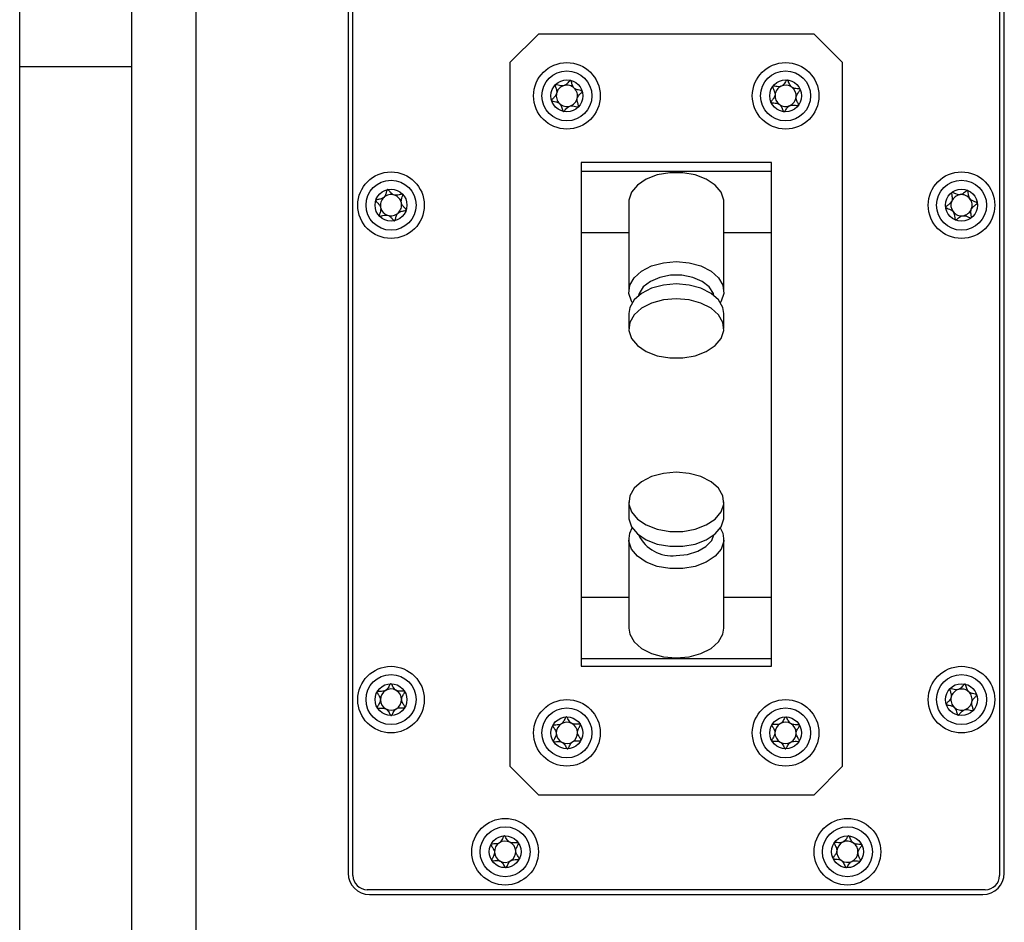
# Model space of a CAD drawing. Header units: millimetres. Extents: x 8 to 415, y 1 to 292.
# Tile 4 of 11: x 74 to 94, y 216 to 235. Entities that reach past the tile are written whole.
import ezdxf

# ---------------------------------------------------------------- set-up
doc = ezdxf.new("R2010")
doc.units = ezdxf.units.MM

msp = doc.modelspace()

# ---------------------------------------------------------------- linework, layer by layer
at = {"color": 7, "linetype": 'Continuous', "lineweight": 25}
for p, q in [((80.5803, 246.3805), (80.5803, 217.4805)), ((80.6803, 217.4305), (80.6803, 246.4305)), ((94.2803, 246.4305), (94.2803, 217.4305)), ((94.3803, 217.4805), (94.3803, 246.3805)), ((76.0303, 174.0905), (76.0303, 243.0905)), ((77.3803, 174.0905), (77.3803, 243.0905)), ((73.6703, 234.4405), (73.6703, 242.8405)), ((83.9803, 234.5305), (84.5803, 235.1305)), ((90.3803, 235.1305), (84.5803, 235.1305)), ((90.3803, 235.1305), (90.9803, 234.5305)), ((73.6703, 183.0405), (73.6703, 234.4405)), ((76.0303, 234.4405), (73.6703, 234.4405)), ((83.9803, 234.5305), (83.9803, 219.7305)), ((90.9803, 219.7305), (90.9803, 234.5305)), ((89.4803, 232.4305), (85.4803, 232.4305)), ((85.4803, 232.4305), (85.4803, 221.8305)), ((89.4803, 221.8305), (89.4803, 232.4305)), ((89.4803, 232.2379), (85.4803, 232.2379)), ((86.4803, 231.5939), (86.4803, 229.7189)), ((88.4803, 229.7189), (88.4803, 231.5939)), ((86.4803, 230.9498), (85.4803, 230.9498)), ((89.4803, 230.9498), (88.4803, 230.9498)), ((86.4803, 229.2501), (86.4803, 228.9376)), ((88.4803, 228.9376), (88.4803, 229.2501)), ((86.4803, 225.2877), (86.4803, 224.9752)), ((88.4803, 224.9752), (88.4803, 225.2877)), ((86.4803, 224.5065), (86.4803, 222.6315)), ((88.4803, 222.6315), (88.4803, 224.5065)), ((86.4803, 223.2755), (85.4803, 223.2755)), ((89.4803, 223.2755), (88.4803, 223.2755)), ((89.4803, 221.9874), (85.4803, 221.9874)), ((85.4803, 221.8305), (89.4803, 221.8305)), ((84.5803, 219.1305), (83.9803, 219.7305)), ((90.9803, 219.7305), (90.3803, 219.1305)), ((84.5803, 219.1305), (90.3803, 219.1305)), ((93.9803, 217.1305), (80.9803, 217.1305)), ((81.0303, 217.0305), (93.9303, 217.0305))]:
    msp.add_line(p, q, dxfattribs=at)
at = {"color": 7, "linetype": 'Continuous', "lineweight": 25, "flags": 128}
for points in [[(88.4803, 231.5939), (88.4779, 231.6365), (88.4225, 231.8029), (88.2972, 231.9538), (88.1114, 232.0781), (87.8787, 232.1664), (87.6164, 232.2123), (87.3441, 232.2123), (87.0819, 232.1664), (86.8492, 232.0781), (86.6633, 231.9538), (86.538, 231.8029), (86.4826, 231.6365), (86.4803, 231.5939)], [(86.5534, 229.4845), (86.538, 229.5098), (86.4826, 229.6763), (86.5012, 229.8459), (86.5924, 230.0061), (86.7494, 230.145), (86.9607, 230.2522), (87.2105, 230.32), (87.4803, 230.3431)], [(87.4803, 230.3431), (87.7501, 230.32), (87.9999, 230.2522), (88.2111, 230.145), (88.3682, 230.0061), (88.4594, 229.8459), (88.4779, 229.6763), (88.4225, 229.5098), (88.4071, 229.4845)], [(88.2728, 229.6308), (88.2602, 229.6738), (88.1731, 229.8123), (88.0244, 229.9287), (87.8274, 230.0126), (87.5995, 230.0564), (87.361, 230.0564), (87.1332, 230.0126), (86.9361, 229.9287), (86.7875, 229.8123), (86.7003, 229.6738), (86.6878, 229.6308)], [(87.4803, 229.8744), (87.2105, 229.8512), (86.9607, 229.7835), (86.7494, 229.6762), (86.5924, 229.5373), (86.5012, 229.3771), (86.4803, 229.2501)], [(88.4803, 229.2501), (88.4594, 229.3771), (88.3682, 229.5373), (88.2111, 229.6762), (87.9999, 229.7835), (87.7501, 229.8512), (87.4803, 229.8744)], [(87.4803, 229.5619), (87.2105, 229.5387), (86.9607, 229.471), (86.7494, 229.3637), (86.5924, 229.2248), (86.5012, 229.0646), (86.4826, 228.895), (86.538, 228.7286), (86.6633, 228.5777), (86.8492, 228.4534), (87.0819, 228.3651), (87.3441, 228.3192), (87.6164, 228.3192), (87.8787, 228.3651), (88.1114, 228.4534), (88.2972, 228.5777), (88.4225, 228.7286), (88.4779, 228.895), (88.4594, 229.0646), (88.3682, 229.2248), (88.2111, 229.3637), (87.9999, 229.471), (87.7501, 229.5387), (87.4803, 229.5619)], [(87.4803, 225.9119), (87.2105, 225.8888), (86.9607, 225.8211), (86.7494, 225.7138), (86.5924, 225.5749), (86.5012, 225.4147), (86.4826, 225.2451), (86.538, 225.0787), (86.6633, 224.9277), (86.8492, 224.8035), (87.0819, 224.7152), (87.3441, 224.6693), (87.6164, 224.6693), (87.8787, 224.7152), (88.1114, 224.8035), (88.2972, 224.9277), (88.4225, 225.0787), (88.4779, 225.2451), (88.4594, 225.4147), (88.3682, 225.5749), (88.2111, 225.7138), (87.9999, 225.8211), (87.7501, 225.8888), (87.4803, 225.9119)], [(86.4803, 224.9752), (86.4826, 224.9326), (86.538, 224.7662), (86.6633, 224.6152), (86.8492, 224.491), (87.0819, 224.4027), (87.3441, 224.3568), (87.6164, 224.3568), (87.8787, 224.4027), (88.1114, 224.491), (88.2972, 224.6152), (88.4225, 224.7662), (88.4779, 224.9326), (88.4803, 224.9752)], [(88.4071, 224.7408), (88.4594, 224.6335), (88.4779, 224.4639), (88.4225, 224.2974), (88.2972, 224.1465), (88.1114, 224.0222), (87.8787, 223.9339), (87.6164, 223.888), (87.3441, 223.888), (87.0819, 223.9339), (86.8492, 224.0222), (86.6633, 224.1465), (86.538, 224.2974), (86.4826, 224.4639), (86.5012, 224.6335), (86.5534, 224.7408)], [(87.4803, 224.1633), (87.7161, 224.1855), (87.9309, 224.2501), (88.1057, 224.3514), (88.225, 224.4803), (88.2728, 224.5945)], [(86.4803, 222.6315), (86.5012, 222.5045), (86.5924, 222.3443), (86.7494, 222.2054), (86.9607, 222.0981), (87.2105, 222.0304), (87.4803, 222.0073)], [(87.4803, 222.0073), (87.7501, 222.0304), (87.9999, 222.0981), (88.2111, 222.2054), (88.3682, 222.3443), (88.4594, 222.5045), (88.4803, 222.6315)]]:
    msp.add_lwpolyline(points, dxfattribs=at)
at = {"color": 7, "linetype": 'Continuous', "lineweight": 25}
for centre, radius in [((85.1803, 233.8305), 0.7), ((89.7803, 233.8305), 0.7), ((85.1803, 233.8305), 0.5258), ((89.7803, 233.8305), 0.5258), ((85.1803, 233.8305), 0.335), ((89.7803, 233.8305), 0.335), ((81.4803, 231.5305), 0.7), ((93.4803, 231.5305), 0.7), ((81.4803, 231.5305), 0.5258), ((93.4803, 231.5305), 0.5258), ((81.4803, 231.5305), 0.335), ((93.4803, 231.5305), 0.335), ((81.4803, 221.1305), 0.7), ((93.4803, 221.1305), 0.7), ((81.4803, 221.1305), 0.5258), ((93.4803, 221.1305), 0.5258), ((81.4803, 221.1305), 0.335), ((93.4803, 221.1305), 0.335), ((85.1803, 220.4305), 0.7), ((89.7803, 220.4305), 0.7), ((85.1803, 220.4305), 0.5258), ((89.7803, 220.4305), 0.5258), ((85.1803, 220.4305), 0.335), ((89.7803, 220.4305), 0.335), ((83.8803, 217.9305), 0.7), ((91.0803, 217.9305), 0.7), ((83.8803, 217.9305), 0.5258), ((91.0803, 217.9305), 0.5258), ((83.8803, 217.9305), 0.335), ((91.0803, 217.9305), 0.335)]:
    msp.add_circle(centre, radius, dxfattribs=at)
for centre, radius, start, end in [((85.1803, 233.8305), 0.2233, 106.60023, 166.60023), ((85.1803, 233.8305), 0.2233, 46.60023, 106.60023), ((89.7803, 233.8305), 0.2233, 113.91568, 173.91568), ((89.7803, 233.8305), 0.2233, 53.91568, 113.91568), ((85.1803, 233.8305), 0.2233, 166.60023, 226.60023), ((85.1803, 233.8305), 0.2233, 346.60023, 46.60023), ((89.7803, 233.8305), 0.2233, 173.91568, 233.91568), ((89.7803, 233.8305), 0.2233, 353.91568, 53.91568), ((85.1803, 233.8305), 0.2233, 226.60023, 286.60023), ((85.1803, 233.8305), 0.2233, 286.60023, 346.60023), ((89.7803, 233.8305), 0.2233, 233.91568, 293.91568), ((89.7803, 233.8305), 0.2233, 293.91568, 353.91568), ((81.4803, 231.5305), 0.2233, 72.56989, 132.56989), ((93.4803, 231.5305), 0.2233, 97.47733, 157.47733), ((93.4803, 231.5305), 0.2233, 37.47733, 97.47733), ((81.4803, 231.5305), 0.2233, 132.56989, 192.56989), ((81.4803, 231.5305), 0.2233, 12.56989, 72.56989), ((81.4803, 231.5305), 0.2233, 312.56989, 12.56989), ((93.4803, 231.5305), 0.2233, 157.47733, 217.47733), ((93.4803, 231.5305), 0.2233, 337.47733, 37.47733), ((81.4803, 231.5305), 0.2233, 192.56989, 252.56989), ((81.4803, 231.5305), 0.2233, 252.56989, 312.56989), ((93.4803, 231.5305), 0.2233, 217.47733, 277.47733), ((93.4803, 231.5305), 0.2233, 277.47733, 337.47733), ((87.383, 224.9285), 0.7713, 205.65934, 277.24138), ((81.4803, 221.1305), 0.2233, 120.60743, 180.60743), ((81.4803, 221.1305), 0.2233, 60.60743, 120.60743), ((81.4803, 221.1305), 0.2233, 0.60743, 60.60743), ((93.4803, 221.1305), 0.2233, 107.17948, 167.17948), ((93.4803, 221.1305), 0.2233, 47.17948, 107.17948), ((93.4803, 221.1305), 0.2233, 347.17948, 47.17948), ((81.4803, 221.1305), 0.2233, 180.60743, 240.60743), ((81.4803, 221.1305), 0.2233, 300.60743, 0.60743), ((93.4803, 221.1305), 0.2233, 167.17948, 227.17948), ((93.4803, 221.1305), 0.2233, 287.17948, 347.17948), ((81.4803, 221.1305), 0.2233, 240.60743, 300.60743), ((93.4803, 221.1305), 0.2233, 227.17948, 287.17948), ((85.1803, 220.4305), 0.2233, 122.38477, 182.38477), ((85.1803, 220.4305), 0.2233, 62.38477, 122.38477), ((85.1803, 220.4305), 0.2233, 2.38477, 62.38477), ((89.7803, 220.4305), 0.2233, 119.26412, 179.26412), ((89.7803, 220.4305), 0.2233, 59.26412, 119.26412), ((89.7803, 220.4305), 0.2233, 359.26412, 59.26412), ((85.1803, 220.4305), 0.2233, 182.38477, 242.38477), ((85.1803, 220.4305), 0.2233, 302.38477, 2.38477), ((89.7803, 220.4305), 0.2233, 179.26412, 239.26412), ((89.7803, 220.4305), 0.2233, 299.26412, 359.26412), ((85.1803, 220.4305), 0.2233, 242.38477, 302.38477), ((89.7803, 220.4305), 0.2233, 239.26412, 299.26412), ((83.8803, 217.9305), 0.2233, 122.94214, 182.94214), ((83.8803, 217.9305), 0.2233, 62.94214, 122.94214), ((83.8803, 217.9305), 0.2233, 2.94214, 62.94214), ((91.0803, 217.9305), 0.2233, 115.24077, 175.24077), ((91.0803, 217.9305), 0.2233, 55.24077, 115.24077), ((91.0803, 217.9305), 0.2233, 355.24077, 55.24077), ((83.8803, 217.9305), 0.2233, 182.94214, 242.94214), ((83.8803, 217.9305), 0.2233, 302.94214, 2.94214), ((91.0803, 217.9305), 0.2233, 175.24077, 235.24077), ((91.0803, 217.9305), 0.2233, 295.24077, 355.24077), ((83.8803, 217.9305), 0.2233, 242.94214, 302.94214), ((91.0803, 217.9305), 0.2233, 235.24077, 295.24077), ((81.0303, 217.4805), 0.45, 180, 270), ((93.9303, 217.4805), 0.45, 270, 0), ((80.9803, 217.4305), 0.3, 180, 270), ((93.9803, 217.4305), 0.3, 270, 0)]:
    msp.add_arc(centre, radius, start, end, dxfattribs=at)
for points, knots in [([(84.9369, 234.0607), (84.9361, 234.0596), (84.9344, 234.0571), (84.9334, 234.0483), (84.9402, 234.017), (84.9616, 233.964), (84.9735, 233.8798), (84.9249, 233.8101), (84.8819, 233.7723), (84.8617, 233.7475), (84.8586, 233.7392), (84.859, 233.7362), (84.8592, 233.7348)], [0, 0, 0, 0, 0.01112197, 0.02421615, 0.07127455, 0.27178855, 0.5, 0.72821145, 0.92872545, 0.97578385, 0.98887803, 1, 1, 1, 1]), ([(85.2579, 234.1564), (85.2564, 234.1565), (85.2531, 234.1567), (85.2468, 234.1537), (85.2333, 234.143), (85.203, 234.108), (85.1605, 234.0592), (85.0889, 234.0346), (85.028, 234.045), (84.983, 234.058), (84.955, 234.0645), (84.9438, 234.0642), (84.9393, 234.0629), (84.9374, 234.0612), (84.9369, 234.0607)], [0, 0, 0, 0, 0.0120474, 0.02650918, 0.05616488, 0.1531057, 0.4060635, 0.57447903, 0.747564, 0.90167539, 0.96271719, 0.97995945, 0.99376729, 1, 1, 1, 1]), ([(85.5013, 233.9263), (85.501, 233.927), (85.5002, 233.929), (85.4974, 233.9318), (85.4931, 233.9345), (85.484, 233.9384), (85.4578, 233.945), (85.4128, 233.9533), (85.3539, 233.9715), (85.301, 234.0257), (85.2851, 234.0886), (85.2736, 234.134), (85.2662, 234.1501), (85.2613, 234.1552), (85.259, 234.156), (85.2579, 234.1564)], [0, 0, 0, 0, 0.0062323, 0.01777215, 0.03167771, 0.04836448, 0.0984054, 0.25250654, 0.42558, 0.59398432, 0.8469253, 0.94385968, 0.98002422, 0.99064479, 1, 1, 1, 1]), ([(89.5095, 234.0279), (89.5089, 234.0266), (89.5075, 234.024), (89.5077, 234.0151), (89.5184, 233.9849), (89.5464, 233.935), (89.5689, 233.8531), (89.5296, 233.7777), (89.4918, 233.7348), (89.4749, 233.7076), (89.4729, 233.6989), (89.4737, 233.6961), (89.474, 233.6947)], [0, 0, 0, 0, 0.01112197, 0.02421615, 0.07127455, 0.27178855, 0.5, 0.72821145, 0.92872545, 0.97578385, 0.98887803, 1, 1, 1, 1]), ([(89.8158, 234.1637), (89.8143, 234.1636), (89.811, 234.1634), (89.8051, 234.1595), (89.7931, 234.1472), (89.7675, 234.1086), (89.7316, 234.0548), (89.6636, 234.0213), (89.6019, 234.0239), (89.5556, 234.0311), (89.5271, 234.0339), (89.516, 234.0322), (89.5117, 234.0303), (89.51, 234.0284), (89.5095, 234.0279)], [0, 0, 0, 0, 0.0120474, 0.0265092, 0.0561649, 0.1531057, 0.4060635, 0.574479, 0.747564, 0.9016754, 0.9627172, 0.9799594, 0.9937673, 1, 1, 1, 1]), ([(90.0865, 233.9664), (90.0861, 233.967), (90.0851, 233.9689), (90.0819, 233.9714), (90.0773, 233.9735), (90.0678, 233.9762), (90.041, 233.9794), (89.9953, 233.9819), (89.9345, 233.9925), (89.8751, 234.0395), (89.8514, 234.0998), (89.8342, 234.1434), (89.8248, 234.1585), (89.8193, 234.1628), (89.8169, 234.1634), (89.8158, 234.1637)], [0, 0, 0, 0, 0.0062323, 0.0177721, 0.0316777, 0.0483645, 0.0984054, 0.2525065, 0.42558, 0.5939843, 0.8469253, 0.9438597, 0.9800242, 0.9906448, 1, 1, 1, 1]), ([(85.4237, 233.6004), (85.4245, 233.6015), (85.4262, 233.604), (85.4272, 233.6128), (85.4203, 233.6441), (85.3989, 233.6971), (85.387, 233.7813), (85.4356, 233.851), (85.4786, 233.8887), (85.4988, 233.9136), (85.5019, 233.9219), (85.5015, 233.9249), (85.5013, 233.9263)], [0, 0, 0, 0, 0.01112197, 0.02421615, 0.07127455, 0.27178855, 0.5, 0.72821145, 0.92872545, 0.97578385, 0.98887803, 1, 1, 1, 1]), ([(90.051, 233.6332), (90.0516, 233.6345), (90.053, 233.6371), (90.0529, 233.646), (90.0421, 233.6762), (90.0141, 233.7261), (89.9916, 233.808), (90.0309, 233.8834), (90.0688, 233.9263), (90.0856, 233.9535), (90.0877, 233.9621), (90.0869, 233.965), (90.0865, 233.9664)], [0, 0, 0, 0, 0.01112197, 0.02421615, 0.07127455, 0.27178855, 0.5, 0.72821145, 0.92872545, 0.97578385, 0.98887803, 1, 1, 1, 1]), ([(84.8592, 233.7348), (84.8595, 233.7341), (84.8603, 233.7321), (84.8631, 233.7293), (84.8675, 233.7266), (84.8766, 233.7227), (84.9028, 233.7161), (84.9477, 233.7078), (85.0067, 233.6896), (85.0596, 233.6354), (85.0754, 233.5725), (85.087, 233.5271), (85.0944, 233.511), (85.0993, 233.5059), (85.1016, 233.5051), (85.1026, 233.5047)], [0, 0, 0, 0, 0.0062323, 0.0177721, 0.0316777, 0.0483645, 0.0984054, 0.2525065, 0.42558, 0.5939843, 0.8469253, 0.9438597, 0.9800242, 0.9906448, 1, 1, 1, 1]), ([(85.1026, 233.5047), (85.1041, 233.5046), (85.1074, 233.5043), (85.1138, 233.5074), (85.1272, 233.5181), (85.1576, 233.5531), (85.2, 233.6019), (85.2717, 233.6265), (85.3325, 233.6161), (85.3776, 233.6031), (85.4055, 233.5966), (85.4167, 233.5969), (85.4213, 233.5982), (85.4231, 233.5999), (85.4237, 233.6004)], [0, 0, 0, 0, 0.0120474, 0.02650918, 0.05616488, 0.1531057, 0.4060635, 0.57447903, 0.747564, 0.90167539, 0.96271719, 0.97995945, 0.99376729, 1, 1, 1, 1]), ([(89.474, 233.6947), (89.4744, 233.6941), (89.4755, 233.6922), (89.4786, 233.6897), (89.4833, 233.6876), (89.4928, 233.6849), (89.5196, 233.6817), (89.5653, 233.6792), (89.626, 233.6686), (89.6854, 233.6216), (89.7091, 233.5613), (89.7264, 233.5177), (89.7358, 233.5026), (89.7412, 233.4983), (89.7436, 233.4977), (89.7448, 233.4974)], [0, 0, 0, 0, 0.0062323, 0.0177721, 0.0316777, 0.0483645, 0.0984054, 0.2525065, 0.42558, 0.5939843, 0.8469253, 0.9438597, 0.9800242, 0.9906448, 1, 1, 1, 1]), ([(89.7448, 233.4974), (89.7463, 233.4975), (89.7495, 233.4977), (89.7555, 233.5016), (89.7674, 233.5139), (89.7931, 233.5525), (89.829, 233.6063), (89.8969, 233.6398), (89.9586, 233.6372), (90.0049, 233.63), (90.0335, 233.6272), (90.0446, 233.6289), (90.0489, 233.6308), (90.0505, 233.6327), (90.051, 233.6332)], [0, 0, 0, 0, 0.0120474, 0.0265092, 0.0561649, 0.1531057, 0.4060635, 0.574479, 0.747564, 0.9016754, 0.9627172, 0.9799594, 0.9937673, 1, 1, 1, 1]), ([(81.4074, 231.8575), (81.4061, 231.857), (81.4033, 231.8559), (81.3975, 231.8492), (81.3857, 231.8194), (81.3737, 231.7635), (81.3365, 231.6871), (81.2572, 231.6565), (81.2005, 231.6493), (81.1698, 231.64), (81.1626, 231.6348), (81.1613, 231.6321), (81.1607, 231.6309)], [0, 0, 0, 0, 0.011122, 0.0242161, 0.0712746, 0.2717886, 0.5, 0.7282114, 0.9287254, 0.9757839, 0.988878, 1, 1, 1, 1]), ([(81.727, 231.7572), (81.7258, 231.7581), (81.7232, 231.7601), (81.7162, 231.7611), (81.6991, 231.7598), (81.6543, 231.7477), (81.5919, 231.7311), (81.5187, 231.7508), (81.4741, 231.7935), (81.4441, 231.8295), (81.4245, 231.8505), (81.415, 231.8565), (81.4106, 231.8579), (81.4081, 231.8576), (81.4074, 231.8575)], [0, 0, 0, 0, 0.0120474, 0.0265092, 0.0561649, 0.1531057, 0.4060635, 0.574479, 0.747564, 0.9016754, 0.9627172, 0.9799594, 0.9937673, 1, 1, 1, 1]), ([(81.7999, 231.4302), (81.8001, 231.4309), (81.8005, 231.4331), (81.7998, 231.437), (81.7977, 231.4417), (81.7923, 231.4499), (81.7743, 231.4701), (81.7417, 231.5021), (81.703, 231.5502), (81.6895, 231.6247), (81.7116, 231.6857), (81.7274, 231.7298), (81.7303, 231.7473), (81.7291, 231.7542), (81.7276, 231.7562), (81.727, 231.7572)], [0, 0, 0, 0, 0.0062323, 0.0177721, 0.0316777, 0.0483645, 0.0984054, 0.2525065, 0.42558, 0.5939843, 0.8469253, 0.9438597, 0.9800242, 0.9906448, 1, 1, 1, 1]), ([(93.2764, 231.7964), (93.2755, 231.7954), (93.2734, 231.7933), (93.271, 231.7847), (93.2728, 231.7527), (93.2855, 231.6969), (93.284, 231.612), (93.2249, 231.5508), (93.1765, 231.5204), (93.1526, 231.4991), (93.1482, 231.4913), (93.1481, 231.4883), (93.1481, 231.487)], [0, 0, 0, 0, 0.011122, 0.0242161, 0.0712746, 0.2717886, 0.5, 0.7282114, 0.9287254, 0.9757839, 0.988878, 1, 1, 1, 1]), ([(93.6086, 231.84), (93.6071, 231.8403), (93.6039, 231.8411), (93.5972, 231.8391), (93.5822, 231.8307), (93.5467, 231.8009), (93.497, 231.7594), (93.4224, 231.7465), (93.3639, 231.7664), (93.3215, 231.7864), (93.295, 231.7972), (93.2838, 231.7987), (93.2792, 231.7981), (93.2771, 231.7968), (93.2764, 231.7964)], [0, 0, 0, 0, 0.0120474, 0.0265092, 0.0561649, 0.1531057, 0.4060635, 0.574479, 0.747564, 0.9016754, 0.9627172, 0.9799594, 0.9937673, 1, 1, 1, 1]), ([(93.8124, 231.5741), (93.8123, 231.5749), (93.8118, 231.577), (93.8095, 231.5802), (93.8056, 231.5836), (93.7972, 231.5889), (93.7724, 231.5995), (93.7293, 231.6148), (93.674, 231.6422), (93.6304, 231.7041), (93.6247, 231.7687), (93.6205, 231.8154), (93.6158, 231.8325), (93.6117, 231.8382), (93.6096, 231.8394), (93.6086, 231.84)], [0, 0, 0, 0, 0.0062323, 0.01777215, 0.03167771, 0.04836448, 0.0984054, 0.25250654, 0.42558, 0.59398432, 0.8469253, 0.94385968, 0.98002422, 0.99064479, 1, 1, 1, 1]), ([(81.1607, 231.6309), (81.1605, 231.6301), (81.16, 231.628), (81.1608, 231.6241), (81.1629, 231.6194), (81.1682, 231.6111), (81.1862, 231.591), (81.2189, 231.559), (81.2575, 231.5109), (81.271, 231.4364), (81.249, 231.3754), (81.2331, 231.3313), (81.2302, 231.3138), (81.2315, 231.3069), (81.2329, 231.3049), (81.2336, 231.3039)], [0, 0, 0, 0, 0.0062323, 0.0177721, 0.0316777, 0.0483645, 0.0984054, 0.2525065, 0.42558, 0.5939843, 0.8469253, 0.9438597, 0.9800242, 0.9906448, 1, 1, 1, 1]), ([(93.6841, 231.2647), (93.6851, 231.2657), (93.6871, 231.2678), (93.6895, 231.2764), (93.6877, 231.3084), (93.675, 231.3642), (93.6766, 231.4491), (93.7356, 231.5103), (93.7841, 231.5407), (93.8079, 231.562), (93.8123, 231.5698), (93.8124, 231.5728), (93.8124, 231.5741)], [0, 0, 0, 0, 0.011122, 0.0242161, 0.0712746, 0.2717886, 0.5, 0.7282114, 0.9287254, 0.9757839, 0.988878, 1, 1, 1, 1]), ([(81.5532, 231.2036), (81.5545, 231.2041), (81.5572, 231.2052), (81.563, 231.2119), (81.5749, 231.2417), (81.5868, 231.2976), (81.624, 231.374), (81.7033, 231.4046), (81.7601, 231.4118), (81.7907, 231.4211), (81.798, 231.4263), (81.7993, 231.429), (81.7999, 231.4302)], [0, 0, 0, 0, 0.011122, 0.0242161, 0.0712746, 0.2717886, 0.5, 0.7282114, 0.9287254, 0.9757839, 0.988878, 1, 1, 1, 1]), ([(93.1481, 231.487), (93.1483, 231.4862), (93.1487, 231.4841), (93.1511, 231.4808), (93.155, 231.4775), (93.1633, 231.4722), (93.1881, 231.4616), (93.2312, 231.4462), (93.2865, 231.4189), (93.3302, 231.357), (93.3358, 231.2924), (93.3401, 231.2457), (93.3448, 231.2286), (93.3488, 231.2229), (93.3509, 231.2217), (93.3519, 231.2211)], [0, 0, 0, 0, 0.0062323, 0.0177721, 0.0316777, 0.0483645, 0.0984054, 0.2525065, 0.42558, 0.5939843, 0.8469253, 0.9438597, 0.9800242, 0.9906448, 1, 1, 1, 1]), ([(81.2336, 231.3039), (81.2347, 231.303), (81.2373, 231.301), (81.2443, 231.3), (81.2614, 231.3013), (81.3062, 231.3134), (81.3687, 231.33), (81.4418, 231.3103), (81.4864, 231.2676), (81.5165, 231.2316), (81.536, 231.2106), (81.5455, 231.2046), (81.55, 231.2031), (81.5524, 231.2035), (81.5532, 231.2036)], [0, 0, 0, 0, 0.0120474, 0.0265092, 0.0561649, 0.1531057, 0.4060635, 0.574479, 0.747564, 0.9016754, 0.9627172, 0.9799594, 0.9937673, 1, 1, 1, 1]), ([(93.3519, 231.2211), (93.3534, 231.2208), (93.3566, 231.22), (93.3634, 231.222), (93.3783, 231.2304), (93.4139, 231.2602), (93.4635, 231.3017), (93.5382, 231.3146), (93.5966, 231.2947), (93.639, 231.2747), (93.6656, 231.2639), (93.6767, 231.2624), (93.6814, 231.263), (93.6835, 231.2643), (93.6841, 231.2647)], [0, 0, 0, 0, 0.0120474, 0.02650918, 0.05616488, 0.1531057, 0.4060635, 0.57447903, 0.747564, 0.90167539, 0.96271719, 0.97995945, 0.99376729, 1, 1, 1, 1]), ([(81.4767, 221.4655), (81.4753, 221.4653), (81.472, 221.4647), (81.4666, 221.4602), (81.4561, 221.4466), (81.4352, 221.4052), (81.4058, 221.3476), (81.3422, 221.3064), (81.2806, 221.3018), (81.2338, 221.3035), (81.2051, 221.303), (81.1943, 221.3), (81.1902, 221.2976), (81.1888, 221.2956), (81.1884, 221.295)], [0, 0, 0, 0, 0.0120474, 0.02650918, 0.05616488, 0.1531057, 0.4060635, 0.57447903, 0.747564, 0.90167539, 0.96271719, 0.97995945, 0.99376729, 1, 1, 1, 1]), ([(81.7686, 221.3011), (81.7682, 221.3017), (81.7669, 221.3035), (81.7635, 221.3056), (81.7586, 221.3071), (81.7488, 221.3087), (81.7218, 221.3088), (81.6762, 221.3059), (81.6146, 221.3093), (81.5501, 221.3491), (81.5196, 221.4063), (81.4973, 221.4475), (81.4863, 221.4614), (81.4803, 221.4651), (81.4779, 221.4654), (81.4767, 221.4655)], [0, 0, 0, 0, 0.0062323, 0.0177721, 0.0316777, 0.0483645, 0.0984054, 0.2525065, 0.42558, 0.5939843, 0.8469253, 0.9438597, 0.9800242, 0.9906448, 1, 1, 1, 1]), ([(93.5546, 221.4572), (93.5531, 221.4573), (93.5498, 221.4575), (93.5435, 221.4544), (93.5302, 221.4435), (93.5002, 221.4082), (93.4582, 221.359), (93.3868, 221.3337), (93.3259, 221.3434), (93.2807, 221.356), (93.2527, 221.3622), (93.2415, 221.3618), (93.2369, 221.3604), (93.2351, 221.3588), (93.2346, 221.3582)], [0, 0, 0, 0, 0.0120474, 0.0265092, 0.0561649, 0.1531057, 0.4060635, 0.574479, 0.747564, 0.9016754, 0.9627172, 0.9799594, 0.9937673, 1, 1, 1, 1]), ([(93.8003, 221.2295), (93.8, 221.2302), (93.7992, 221.2322), (93.7964, 221.235), (93.792, 221.2377), (93.7829, 221.2414), (93.7566, 221.2478), (93.7115, 221.2556), (93.6524, 221.2732), (93.599, 221.3269), (93.5825, 221.3896), (93.5705, 221.4349), (93.5629, 221.451), (93.558, 221.456), (93.5557, 221.4568), (93.5546, 221.4572)], [0, 0, 0, 0, 0.0062323, 0.0177721, 0.0316777, 0.0483645, 0.0984054, 0.2525065, 0.42558, 0.5939843, 0.8469253, 0.9438597, 0.9800242, 0.9906448, 1, 1, 1, 1]), ([(81.1884, 221.295), (81.1879, 221.2937), (81.1869, 221.2909), (81.188, 221.282), (81.2022, 221.2534), (81.2358, 221.2071), (81.2678, 221.1283), (81.2375, 221.0489), (81.2049, 221.0019), (81.1913, 220.9729), (81.1903, 220.964), (81.1914, 220.9613), (81.1919, 220.96)], [0, 0, 0, 0, 0.011122, 0.0242161, 0.0712746, 0.2717886, 0.5, 0.7282114, 0.9287254, 0.9757839, 0.988878, 1, 1, 1, 1]), ([(81.7721, 220.9661), (81.7726, 220.9674), (81.7737, 220.9702), (81.7725, 220.979), (81.7583, 221.0077), (81.7247, 221.054), (81.6928, 221.1328), (81.7231, 221.2122), (81.7556, 221.2592), (81.7692, 221.2882), (81.7702, 221.2971), (81.7691, 221.2998), (81.7686, 221.3011)], [0, 0, 0, 0, 0.011122, 0.0242161, 0.0712746, 0.2717886, 0.5, 0.7282114, 0.9287254, 0.9757839, 0.988878, 1, 1, 1, 1]), ([(93.2346, 221.3582), (93.2338, 221.3571), (93.2321, 221.3546), (93.2312, 221.3458), (93.2384, 221.3146), (93.2603, 221.2617), (93.273, 221.1777), (93.2252, 221.1075), (93.1825, 221.0693), (93.1626, 221.0443), (93.1596, 221.0359), (93.16, 221.033), (93.1602, 221.0316)], [0, 0, 0, 0, 0.011122, 0.0242161, 0.0712746, 0.2717886, 0.5, 0.7282114, 0.9287254, 0.9757839, 0.988878, 1, 1, 1, 1]), ([(93.726, 220.9028), (93.7268, 220.904), (93.7284, 220.9065), (93.7294, 220.9153), (93.7222, 220.9465), (93.7003, 220.9994), (93.6875, 221.0834), (93.7354, 221.1536), (93.778, 221.1918), (93.798, 221.2168), (93.801, 221.2252), (93.8005, 221.2281), (93.8003, 221.2295)], [0, 0, 0, 0, 0.011122, 0.0242161, 0.0712746, 0.2717886, 0.5, 0.7282114, 0.9287254, 0.9757839, 0.988878, 1, 1, 1, 1]), ([(93.1602, 221.0316), (93.1605, 221.0309), (93.1613, 221.0289), (93.1642, 221.0261), (93.1686, 221.0234), (93.1777, 221.0197), (93.2039, 221.0133), (93.249, 221.0055), (93.3081, 220.9879), (93.3616, 220.9342), (93.378, 220.8715), (93.3901, 220.8262), (93.3976, 220.8101), (93.4025, 220.8051), (93.4049, 220.8043), (93.4059, 220.8039)], [0, 0, 0, 0, 0.0062323, 0.0177721, 0.0316777, 0.0483645, 0.0984054, 0.2525065, 0.42558, 0.5939843, 0.8469253, 0.9438597, 0.9800242, 0.9906448, 1, 1, 1, 1]), ([(81.1919, 220.96), (81.1924, 220.9594), (81.1937, 220.9576), (81.1971, 220.9555), (81.202, 220.954), (81.2117, 220.9524), (81.2387, 220.9523), (81.2844, 220.9552), (81.346, 220.9518), (81.4104, 220.912), (81.441, 220.8548), (81.4632, 220.8135), (81.4743, 220.7997), (81.4802, 220.796), (81.4827, 220.7957), (81.4838, 220.7956)], [0, 0, 0, 0, 0.0062323, 0.0177721, 0.0316777, 0.0483645, 0.0984054, 0.2525065, 0.42558, 0.5939843, 0.8469253, 0.9438597, 0.9800242, 0.9906448, 1, 1, 1, 1]), ([(81.4838, 220.7956), (81.4853, 220.7958), (81.4885, 220.7964), (81.494, 220.8009), (81.5044, 220.8145), (81.5254, 220.8559), (81.5548, 220.9135), (81.6183, 220.9547), (81.6799, 220.9593), (81.7268, 220.9576), (81.7554, 220.9581), (81.7662, 220.9611), (81.7703, 220.9635), (81.7717, 220.9655), (81.7721, 220.9661)], [0, 0, 0, 0, 0.0120474, 0.0265092, 0.0561649, 0.1531057, 0.4060635, 0.574479, 0.747564, 0.9016754, 0.9627172, 0.9799594, 0.9937673, 1, 1, 1, 1]), ([(93.4059, 220.8039), (93.4074, 220.8038), (93.4107, 220.8036), (93.417, 220.8067), (93.4304, 220.8176), (93.4604, 220.8529), (93.5023, 220.9021), (93.5737, 220.9274), (93.6347, 220.9176), (93.6799, 220.9051), (93.7079, 220.8989), (93.7191, 220.8993), (93.7236, 220.9007), (93.7254, 220.9023), (93.726, 220.9028)], [0, 0, 0, 0, 0.0120474, 0.0265092, 0.0561649, 0.1531057, 0.4060635, 0.574479, 0.747564, 0.9016754, 0.9627172, 0.9799594, 0.9937673, 1, 1, 1, 1]), ([(84.8834, 220.5858), (84.883, 220.5845), (84.882, 220.5817), (84.8835, 220.5729), (84.8986, 220.5447), (84.9336, 220.4994), (84.9679, 220.4217), (84.9401, 220.3414), (84.909, 220.2934), (84.8963, 220.264), (84.8956, 220.2551), (84.8968, 220.2524), (84.8974, 220.2511)], [0, 0, 0, 0, 0.011122, 0.0242161, 0.0712746, 0.2717886, 0.5, 0.7282114, 0.9287254, 0.9757839, 0.988878, 1, 1, 1, 1]), ([(85.1663, 220.7653), (85.1649, 220.7649), (85.1617, 220.7643), (85.1564, 220.7596), (85.1463, 220.7457), (85.1267, 220.7037), (85.0991, 220.6452), (85.0368, 220.602), (84.9754, 220.5955), (84.9285, 220.5958), (84.8999, 220.5944), (84.8892, 220.591), (84.8852, 220.5885), (84.8838, 220.5865), (84.8834, 220.5858)], [0, 0, 0, 0, 0.0120474, 0.0265092, 0.0561649, 0.1531057, 0.4060635, 0.574479, 0.747564, 0.9016754, 0.9627172, 0.9799594, 0.9937673, 1, 1, 1, 1]), ([(85.4632, 220.61), (85.4627, 220.6106), (85.4614, 220.6123), (85.4579, 220.6143), (85.453, 220.6157), (85.4432, 220.6169), (85.4162, 220.6162), (85.3707, 220.6119), (85.309, 220.6134), (85.2433, 220.6512), (85.211, 220.7074), (85.1875, 220.7479), (85.176, 220.7614), (85.1699, 220.765), (85.1675, 220.7652), (85.1663, 220.7653)], [0, 0, 0, 0, 0.0062323, 0.0177721, 0.0316777, 0.0483645, 0.0984054, 0.2525065, 0.42558, 0.5939843, 0.8469253, 0.9438597, 0.9800242, 0.9906448, 1, 1, 1, 1]), ([(85.4771, 220.2753), (85.4776, 220.2766), (85.4785, 220.2794), (85.4771, 220.2882), (85.462, 220.3164), (85.427, 220.3617), (85.3926, 220.4394), (85.4204, 220.5197), (85.4515, 220.5677), (85.4642, 220.5971), (85.4649, 220.606), (85.4637, 220.6087), (85.4632, 220.61)], [0, 0, 0, 0, 0.011122, 0.0242161, 0.0712746, 0.2717886, 0.5, 0.7282114, 0.9287254, 0.9757839, 0.988878, 1, 1, 1, 1]), ([(89.4923, 220.6018), (89.4918, 220.6005), (89.4907, 220.5977), (89.4916, 220.5889), (89.5052, 220.5598), (89.5377, 220.5128), (89.5678, 220.4333), (89.5356, 220.3546), (89.502, 220.3084), (89.4877, 220.2797), (89.4865, 220.2709), (89.4875, 220.2681), (89.488, 220.2668)], [0, 0, 0, 0, 0.011122, 0.0242161, 0.0712746, 0.2717886, 0.5, 0.7282114, 0.9287254, 0.9757839, 0.988878, 1, 1, 1, 1]), ([(89.7846, 220.7655), (89.7831, 220.7653), (89.7799, 220.7648), (89.7743, 220.7604), (89.7635, 220.747), (89.7416, 220.7062), (89.7109, 220.6493), (89.6464, 220.6096), (89.5847, 220.6064), (89.5379, 220.6092), (89.5092, 220.6094), (89.4983, 220.6066), (89.4942, 220.6044), (89.4928, 220.6024), (89.4923, 220.6018)], [0, 0, 0, 0, 0.0120474, 0.0265092, 0.0561649, 0.1531057, 0.4060635, 0.574479, 0.747564, 0.9016754, 0.9627172, 0.9799594, 0.9937673, 1, 1, 1, 1]), ([(90.0725, 220.5943), (90.0721, 220.5949), (90.0709, 220.5967), (90.0675, 220.5989), (90.0627, 220.6006), (90.0529, 220.6023), (90.026, 220.603), (89.9802, 220.6013), (89.9187, 220.6061), (89.8552, 220.6474), (89.826, 220.7053), (89.8048, 220.7471), (89.794, 220.7612), (89.7882, 220.765), (89.7857, 220.7654), (89.7846, 220.7655)], [0, 0, 0, 0, 0.0062323, 0.01777215, 0.03167771, 0.04836448, 0.0984054, 0.25250654, 0.42558, 0.59398432, 0.8469253, 0.94385968, 0.98002422, 0.99064479, 1, 1, 1, 1]), ([(90.0682, 220.2593), (90.0687, 220.2606), (90.0698, 220.2634), (90.0689, 220.2722), (90.0554, 220.3012), (90.0229, 220.3483), (89.9928, 220.4278), (90.0249, 220.5065), (90.0586, 220.5527), (90.0729, 220.5814), (90.074, 220.5902), (90.073, 220.593), (90.0725, 220.5943)], [0, 0, 0, 0, 0.011122, 0.0242161, 0.0712746, 0.2717886, 0.5, 0.7282114, 0.9287254, 0.9757839, 0.988878, 1, 1, 1, 1]), ([(84.8974, 220.2511), (84.8978, 220.2505), (84.8992, 220.2488), (84.9026, 220.2468), (84.9076, 220.2454), (84.9174, 220.2442), (84.9443, 220.2449), (84.9899, 220.2492), (85.0516, 220.2477), (85.1172, 220.2099), (85.1496, 220.1537), (85.173, 220.1132), (85.1845, 220.0996), (85.1906, 220.0961), (85.1931, 220.0959), (85.1942, 220.0958)], [0, 0, 0, 0, 0.0062323, 0.0177721, 0.0316777, 0.0483645, 0.0984054, 0.2525065, 0.42558, 0.5939843, 0.8469253, 0.9438597, 0.9800242, 0.9906448, 1, 1, 1, 1]), ([(85.1942, 220.0958), (85.1957, 220.0961), (85.1989, 220.0968), (85.2042, 220.1015), (85.2142, 220.1154), (85.2339, 220.1574), (85.2615, 220.2159), (85.3237, 220.2591), (85.3851, 220.2656), (85.432, 220.2653), (85.4606, 220.2667), (85.4714, 220.2701), (85.4754, 220.2725), (85.4767, 220.2746), (85.4771, 220.2753)], [0, 0, 0, 0, 0.0120474, 0.0265092, 0.0561649, 0.1531057, 0.4060635, 0.574479, 0.747564, 0.9016754, 0.9627172, 0.9799594, 0.9937673, 1, 1, 1, 1]), ([(89.488, 220.2668), (89.4885, 220.2662), (89.4897, 220.2643), (89.493, 220.2622), (89.4979, 220.2605), (89.5076, 220.2588), (89.5346, 220.258), (89.5803, 220.2598), (89.6418, 220.255), (89.7053, 220.2137), (89.7345, 220.1558), (89.7558, 220.114), (89.7665, 220.0999), (89.7724, 220.0961), (89.7748, 220.0957), (89.776, 220.0956)], [0, 0, 0, 0, 0.0062323, 0.01777215, 0.03167771, 0.04836448, 0.0984054, 0.25250654, 0.42558, 0.59398432, 0.8469253, 0.94385968, 0.98002422, 0.99064479, 1, 1, 1, 1]), ([(89.776, 220.0956), (89.7774, 220.0958), (89.7807, 220.0963), (89.7862, 220.1007), (89.797, 220.114), (89.8189, 220.1549), (89.8496, 220.2118), (89.9142, 220.2515), (89.9758, 220.2547), (90.0227, 220.2519), (90.0513, 220.2517), (90.0622, 220.2544), (90.0663, 220.2567), (90.0678, 220.2587), (90.0682, 220.2593)], [0, 0, 0, 0, 0.0120474, 0.0265092, 0.0561649, 0.1531057, 0.4060635, 0.574479, 0.747564, 0.9016754, 0.9627172, 0.9799594, 0.9937673, 1, 1, 1, 1]), ([(83.5819, 218.0829), (83.5815, 218.0816), (83.5806, 218.0788), (83.5821, 218.07), (83.5975, 218.0419), (83.6329, 217.997), (83.668, 217.9196), (83.641, 217.839), (83.6104, 217.7908), (83.598, 217.7612), (83.5973, 217.7524), (83.5986, 217.7496), (83.5991, 217.7484)], [0, 0, 0, 0, 0.011122, 0.0242161, 0.0712746, 0.2717886, 0.5, 0.7282114, 0.9287254, 0.9757839, 0.988878, 1, 1, 1, 1]), ([(83.8631, 218.2651), (83.8616, 218.2648), (83.8584, 218.2641), (83.8532, 218.2594), (83.8433, 218.2453), (83.824, 218.2031), (83.797, 218.1444), (83.7352, 218.1006), (83.6738, 218.0935), (83.6269, 218.0933), (83.5983, 218.0916), (83.5876, 218.0882), (83.5836, 218.0857), (83.5823, 218.0836), (83.5819, 218.0829)], [0, 0, 0, 0, 0.0120474, 0.0265092, 0.0561649, 0.1531057, 0.4060635, 0.574479, 0.747564, 0.9016754, 0.9627172, 0.9799594, 0.9937673, 1, 1, 1, 1]), ([(84.1614, 218.1127), (84.1609, 218.1133), (84.1596, 218.115), (84.1561, 218.117), (84.1512, 218.1183), (84.1414, 218.1195), (84.1144, 218.1184), (84.0689, 218.1137), (84.0072, 218.1146), (83.9412, 218.1518), (83.9083, 218.2076), (83.8844, 218.248), (83.8728, 218.2614), (83.8667, 218.2648), (83.8642, 218.265), (83.8631, 218.2651)], [0, 0, 0, 0, 0.0062323, 0.0177721, 0.0316777, 0.0483645, 0.0984054, 0.2525065, 0.42558, 0.5939843, 0.8469253, 0.9438597, 0.9800242, 0.9906448, 1, 1, 1, 1]), ([(84.1786, 217.7782), (84.179, 217.7795), (84.18, 217.7823), (84.1785, 217.7911), (84.1631, 217.8192), (84.1276, 217.8641), (84.0925, 217.9415), (84.1195, 218.022), (84.1502, 218.0703), (84.1626, 218.0998), (84.1632, 218.1087), (84.162, 218.1115), (84.1614, 218.1127)], [0, 0, 0, 0, 0.011122, 0.0242161, 0.0712746, 0.2717886, 0.5, 0.7282114, 0.9287254, 0.9757839, 0.988878, 1, 1, 1, 1]), ([(90.805, 218.1215), (90.8044, 218.1203), (90.8031, 218.1176), (90.8035, 218.1087), (90.8149, 218.0788), (90.844, 218.0296), (90.8685, 217.9482), (90.8309, 217.8719), (90.7941, 217.8282), (90.7778, 217.8006), (90.776, 217.7919), (90.7769, 217.789), (90.7773, 217.7877)], [0, 0, 0, 0, 0.01112197, 0.02421615, 0.07127455, 0.27178855, 0.5, 0.72821145, 0.92872545, 0.97578385, 0.98887803, 1, 1, 1, 1]), ([(91.1081, 218.2644), (91.1066, 218.2643), (91.1033, 218.264), (91.0975, 218.26), (91.0858, 218.2474), (91.0611, 218.2082), (91.0264, 218.1536), (90.9593, 218.1185), (90.8975, 218.1197), (90.851, 218.1258), (90.8224, 218.128), (90.8114, 218.126), (90.8071, 218.124), (90.8055, 218.1221), (90.805, 218.1215)], [0, 0, 0, 0, 0.0120474, 0.0265092, 0.0561649, 0.1531057, 0.4060635, 0.574479, 0.747564, 0.9016754, 0.9627172, 0.9799594, 0.9937673, 1, 1, 1, 1]), ([(91.3833, 218.0734), (91.3829, 218.0741), (91.3818, 218.0759), (91.3786, 218.0783), (91.3739, 218.0803), (91.3643, 218.0828), (91.3374, 218.0854), (91.2917, 218.0868), (91.2307, 218.096), (91.1703, 218.1416), (91.1452, 218.2014), (91.1269, 218.2446), (91.1172, 218.2594), (91.1116, 218.2636), (91.1092, 218.2642), (91.1081, 218.2644)], [0, 0, 0, 0, 0.0062323, 0.0177721, 0.0316777, 0.0483645, 0.0984054, 0.2525065, 0.42558, 0.5939843, 0.8469253, 0.9438597, 0.9800242, 0.9906448, 1, 1, 1, 1]), ([(91.3555, 217.7396), (91.3561, 217.7408), (91.3574, 217.7435), (91.3571, 217.7524), (91.3456, 217.7823), (91.3165, 217.8315), (91.2921, 217.9129), (91.3296, 217.9892), (91.3665, 218.0329), (91.3827, 218.0605), (91.3845, 218.0692), (91.3837, 218.0721), (91.3833, 218.0734)], [0, 0, 0, 0, 0.011122, 0.0242161, 0.0712746, 0.2717886, 0.5, 0.7282114, 0.9287254, 0.9757839, 0.988878, 1, 1, 1, 1]), ([(83.5991, 217.7484), (83.5996, 217.7478), (83.6009, 217.7461), (83.6044, 217.7441), (83.6094, 217.7428), (83.6192, 217.7416), (83.6462, 217.7426), (83.6917, 217.7474), (83.7533, 217.7464), (83.8194, 217.7093), (83.8522, 217.6534), (83.8761, 217.6131), (83.8878, 217.5997), (83.8939, 217.5963), (83.8963, 217.5961), (83.8975, 217.596)], [0, 0, 0, 0, 0.0062323, 0.0177721, 0.0316777, 0.0483645, 0.0984054, 0.2525065, 0.42558, 0.5939843, 0.8469253, 0.9438597, 0.9800242, 0.9906448, 1, 1, 1, 1]), ([(83.8975, 217.596), (83.8989, 217.5963), (83.9021, 217.597), (83.9074, 217.6017), (83.9173, 217.6158), (83.9365, 217.6579), (83.9635, 217.7167), (84.0254, 217.7605), (84.0867, 217.7676), (84.1336, 217.7678), (84.1622, 217.7694), (84.1729, 217.7729), (84.1769, 217.7754), (84.1782, 217.7775), (84.1786, 217.7782)], [0, 0, 0, 0, 0.0120474, 0.0265092, 0.0561649, 0.1531057, 0.4060635, 0.574479, 0.747564, 0.9016754, 0.9627172, 0.9799594, 0.9937673, 1, 1, 1, 1]), ([(90.7773, 217.7877), (90.7776, 217.787), (90.7787, 217.7851), (90.7819, 217.7828), (90.7867, 217.7808), (90.7962, 217.7783), (90.8231, 217.7757), (90.8688, 217.7743), (90.9298, 217.7651), (90.9903, 217.7195), (91.0154, 217.6597), (91.0336, 217.6165), (91.0434, 217.6017), (91.0489, 217.5975), (91.0513, 217.5969), (91.0525, 217.5967)], [0, 0, 0, 0, 0.0062323, 0.01777215, 0.03167771, 0.04836448, 0.0984054, 0.25250654, 0.42558, 0.59398432, 0.8469253, 0.94385968, 0.98002422, 0.99064479, 1, 1, 1, 1]), ([(91.0525, 217.5967), (91.054, 217.5968), (91.0572, 217.5971), (91.0631, 217.6011), (91.0748, 217.6136), (91.0995, 217.6529), (91.1341, 217.7075), (91.2013, 217.7425), (91.263, 217.7414), (91.3095, 217.7353), (91.3381, 217.7331), (91.3491, 217.7351), (91.3534, 217.7371), (91.355, 217.739), (91.3555, 217.7396)], [0, 0, 0, 0, 0.0120474, 0.02650918, 0.05616488, 0.1531057, 0.4060635, 0.57447903, 0.747564, 0.90167539, 0.96271719, 0.97995945, 0.99376729, 1, 1, 1, 1])]:
    msp.add_open_spline(points, degree=3, knots=knots, dxfattribs=at)

doc.saveas('drawing.dxf')
